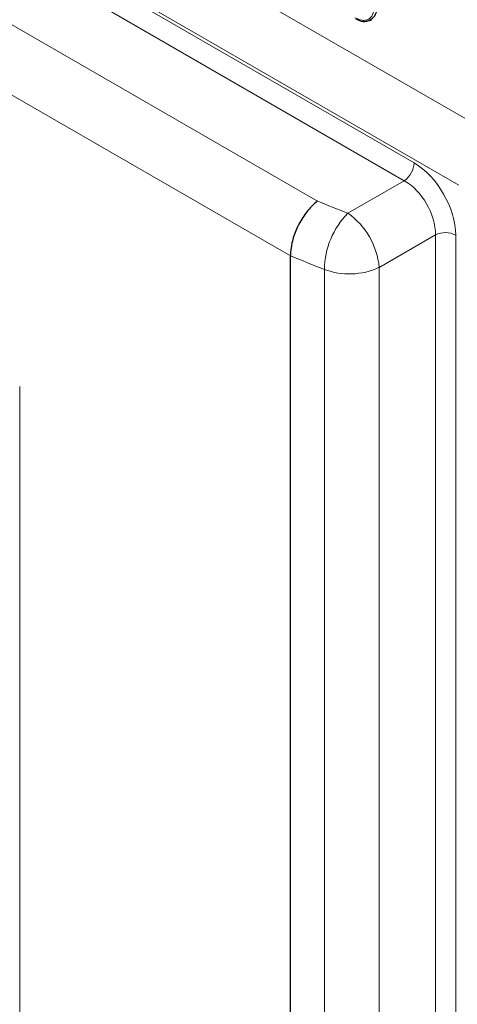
# Paper-space layout 'Blatt2' of a CAD drawing. Header units: millimetres. Extents: x 5 to 418, y 2 to 292.
# Tile 48 of 124: x 126 to 138, y 161 to 189. Entities that reach past the tile are written whole.
import ezdxf

# ---------------------------------------------------------------- set-up
doc = ezdxf.new("R2010")
doc.units = ezdxf.units.MM

psp = doc.layouts.new('Blatt2')

# ---------------------------------------------------------------- linework, layer by layer
at = {"color": 7, "linetype": 'Continuous', "lineweight": 18}
for p, q in [((138.446, 184.369), (82.828, 216.477)), ((84.091, 215.65), (137.184, 185)), ((136.905, 184.499), (83.811, 215.149)), ((82.982, 213.634), (134.452, 183.921)), ((133.689, 182.375), (82.07, 212.174)), ((123.681, 194.879), (139.283, 185.872)), ((135.313, 183.58), (136.905, 184.499)), ((137.787, 182.97), (136.196, 182.051)), ((137.787, 119.753), (137.787, 182.97)), ((138.361, 182.961), (138.361, 119.744)), ((134.648, 118.957), (134.648, 181.994)), ((136.196, 182.051), (136.196, 119.013)), ((126.042, 178.688), (126.042, 137.91))]:
    psp.add_line(p, q, dxfattribs=at)
at = {"color": 7, "linetype": 'Continuous', "lineweight": 25}
for p, q in [((135.929, 189.026), (135.975, 189.046)), ((133.689, 182.374), (133.689, 182.375)), ((133.689, 119.219), (133.689, 182.374))]:
    psp.add_line(p, q, dxfattribs=at)
psp.add_arc((135.77, 189.36), 0.362, 230.7967, 9.214, dxfattribs=at)
at = {"color": 7, "linetype": 'Continuous', "lineweight": 18}
for centre, radius, start, end in [((136.54, 185.03), 0.645, 304.4666, 357.2658), ((136.967, 181.954), 2.32, 135.4777, 178.9915), ((134.082, 181.85), 2.124, 5.4458, 54.5542), ((138.065, 182.388), 0.645, 62.7384, 115.5295), ((135.355, 183.841), 1.977, 249.0408, 295.1728)]:
    psp.add_arc(centre, radius, start, end, dxfattribs=at)
for centre, major_axis, ratio, start_param, end_param in [((137.181, 183.639), (-0.833, 1.443), 0.578965, 3.928442, 5.496499), ((136.886, 183.469), (-0.625, 1.083), 0.600136, 3.928444, 5.496501), ((191.54, 234.602), (98.708, 4.73), 0.606667, 4.066911, 4.077563), ((191.587, 233.609), (99.959, 4.727), 0.606312, 4.066249, 4.077963)]:
    psp.add_ellipse(centre, major_axis=major_axis, ratio=ratio, start_param=start_param, end_param=end_param, dxfattribs=at)
psp.add_open_spline([(135.51, 189.102), (135.579, 189.07), (135.685, 189.022), (135.813, 189.027), (135.902, 189.058), (135.973, 189.119), (136.041, 189.228), (136.053, 189.344), (136.06, 189.42)], degree=3, knots=[0, 0, 0, 0, 0.239457, 0.368361, 0.5, 0.631639, 0.760543, 1, 1, 1, 1], dxfattribs=at)
at = {"color": 7, "linetype": 'Continuous', "lineweight": 25}
psp.add_open_spline([(134.452, 183.921), (134.45, 183.92), (134.404, 183.885), (134.268, 183.767), (134.055, 183.51), (133.852, 183.138), (133.714, 182.737), (133.697, 182.496), (133.689, 182.375)], degree=3, knots=[0, 0, 0, 0, 0.003715, 0.113866, 0.336164, 0.557701, 0.778843, 1, 1, 1, 1], dxfattribs=at)

doc.saveas('drawing.dxf')
